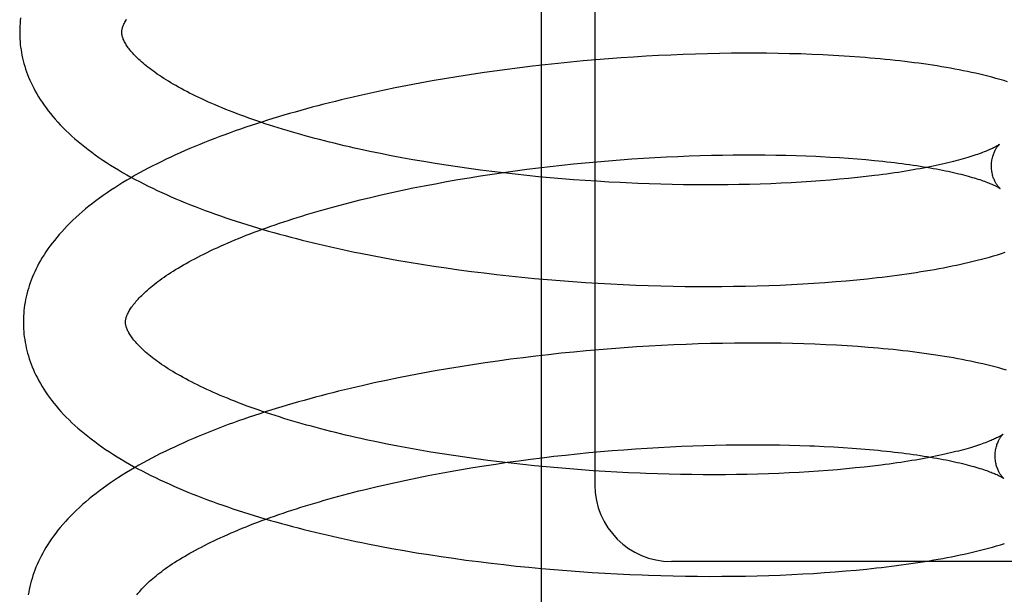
# Model space of a CAD drawing. Header units: inches. Extents: x 0 to 243, y 0 to 157.
# Tile 73 of 115: x 142.174 to 142.367, y 58.091 to 58.204. Entities that reach past the tile are written whole.
import ezdxf

# ---------------------------------------------------------------- set-up
doc = ezdxf.new("R2010")
doc.units = ezdxf.units.IN
doc.header["$LTSCALE"] = 13.357143
doc.header["$MEASUREMENT"] = 0
doc.linetypes.add('HIDDEN', pattern=[0.2, 0.1, -0.1])
doc.layers.add('DEFAULT_2', color=8, linetype='HIDDEN')

msp = doc.modelspace()

# ---------------------------------------------------------------- linework, layer by layer
at = {"layer": 'DEFAULT_2', "color": 8, "linetype": 'HIDDEN'}
for p, q in [((142.27603, 57.78485), (142.27603, 58.34735)), ((142.28649, 58.33235), (142.28649, 58.11235)), ((142.31557, 58.19694), (142.31325, 58.19692)), ((142.31787, 58.19694), (142.31557, 58.19694)), ((142.32014, 58.19692), (142.31787, 58.19694)), ((142.28175, 58.19519), (142.27926, 58.19494)), ((142.28422, 58.19543), (142.28175, 58.19519)), ((142.2867, 58.19564), (142.28422, 58.19543)), ((142.28917, 58.19584), (142.2867, 58.19564)), ((142.29163, 58.19603), (142.28917, 58.19584)), ((142.29408, 58.19619), (142.29163, 58.19603)), ((142.29653, 58.19634), (142.29408, 58.19619)), ((142.29896, 58.19647), (142.29653, 58.19634)), ((142.30138, 58.19659), (142.29896, 58.19647)), ((142.30379, 58.19669), (142.30138, 58.19659)), ((142.30618, 58.19677), (142.30379, 58.19669)), ((142.30855, 58.19684), (142.30618, 58.19677)), ((142.31091, 58.19689), (142.30855, 58.19684)), ((142.31325, 58.19692), (142.31091, 58.19689)), ((142.32239, 58.19689), (142.32014, 58.19692)), ((142.32462, 58.19685), (142.32239, 58.19689)), ((142.32682, 58.19679), (142.32462, 58.19685)), ((142.32899, 58.19671), (142.32682, 58.19679)), ((142.3343, 58.19645), (142.3322, 58.19656)), ((142.33638, 58.19631), (142.3343, 58.19645)), ((142.26439, 58.19308), (142.26193, 58.19271)), ((142.26686, 58.19343), (142.26439, 58.19308)), ((142.26934, 58.19377), (142.26686, 58.19343)), ((142.27182, 58.19409), (142.26934, 58.19377)), ((142.2743, 58.19439), (142.27182, 58.19409)), ((142.27678, 58.19468), (142.2743, 58.19439)), ((142.27926, 58.19494), (142.27678, 58.19468)), ((142.2546, 58.1915), (142.25218, 58.19106)), ((142.25703, 58.19192), (142.2546, 58.1915)), ((142.25948, 58.19232), (142.25703, 58.19192)), ((142.26193, 58.19271), (142.25948, 58.19232)), ((142.24499, 58.18964), (142.24263, 58.18914)), ((142.24737, 58.19013), (142.24499, 58.18964)), ((142.24977, 58.1906), (142.24737, 58.19013)), ((142.25218, 58.19106), (142.24977, 58.1906)), ((142.24263, 58.18914), (142.24029, 58.18861)), ((142.2445, 58.17727), (142.24244, 58.1777)), ((142.24659, 58.17686), (142.2445, 58.17727)), ((142.2487, 58.17646), (142.24659, 58.17686)), ((142.25084, 58.17607), (142.2487, 58.17646)), ((142.253, 58.1757), (142.25084, 58.17607)), ((142.2869, 58.17568), (142.28918, 58.17587)), ((142.28918, 58.17587), (142.29146, 58.17605)), ((142.29146, 58.17605), (142.29374, 58.17622)), ((142.29374, 58.17622), (142.296, 58.17637)), ((142.296, 58.17637), (142.29826, 58.1765)), ((142.29826, 58.1765), (142.3005, 58.17662)), ((142.3005, 58.17662), (142.30273, 58.17672)), ((142.30273, 58.17672), (142.30494, 58.17681)), ((142.30494, 58.17681), (142.30714, 58.17688)), ((142.30714, 58.17688), (142.30932, 58.17694)), ((142.30932, 58.17694), (142.31148, 58.17699)), ((142.31148, 58.17699), (142.31361, 58.17701)), ((142.31361, 58.17701), (142.31573, 58.17703)), ((142.31573, 58.17703), (142.31782, 58.17703)), ((142.31782, 58.17703), (142.31988, 58.17702)), ((142.31988, 58.17702), (142.32192, 58.17699)), ((142.32192, 58.17699), (142.32393, 58.17695)), ((142.32393, 58.17695), (142.32591, 58.17689)), ((142.32591, 58.17689), (142.32785, 58.17683)), ((142.3307, 58.1767), (142.33256, 58.1766)), ((142.33256, 58.1766), (142.33438, 58.17649)), ((142.33438, 58.17649), (142.33616, 58.17637)), ((142.33616, 58.17637), (142.33791, 58.17624)), ((142.33791, 58.17624), (142.3396, 58.17609)), ((142.25518, 58.17534), (142.253, 58.1757)), ((142.25738, 58.17499), (142.25518, 58.17534)), ((142.25959, 58.17466), (142.25738, 58.17499)), ((142.26182, 58.17434), (142.25959, 58.17466)), ((142.26407, 58.17404), (142.26182, 58.17434)), ((142.26632, 58.17375), (142.26407, 58.17404)), ((142.26862, 58.17357), (142.27089, 58.17389)), ((142.27089, 58.17389), (142.27316, 58.17419)), ((142.27316, 58.17419), (142.27545, 58.17448)), ((142.27545, 58.17448), (142.27774, 58.17475)), ((142.27774, 58.17475), (142.28003, 58.175)), ((142.28003, 58.175), (142.28232, 58.17524)), ((142.28232, 58.17524), (142.28461, 58.17547)), ((142.28461, 58.17547), (142.2869, 58.17568)), ((142.25744, 58.17178), (142.25965, 58.17217)), ((142.25965, 58.17217), (142.26187, 58.17254)), ((142.26187, 58.17254), (142.26411, 58.1729)), ((142.26411, 58.1729), (142.26636, 58.17324)), ((142.26859, 58.17348), (142.26632, 58.17375)), ((142.26636, 58.17324), (142.26862, 58.17357)), ((142.27087, 58.17322), (142.26859, 58.17348)), ((142.27315, 58.17298), (142.27087, 58.17322)), ((142.27544, 58.17275), (142.27315, 58.17298)), ((142.27773, 58.17254), (142.27544, 58.17275)), ((142.28003, 58.17234), (142.27773, 58.17254)), ((142.28232, 58.17216), (142.28003, 58.17234)), ((142.28462, 58.17199), (142.28232, 58.17216)), ((142.28691, 58.17184), (142.28462, 58.17199)), ((142.33072, 58.17192), (142.32883, 58.17179)), ((142.33258, 58.17207), (142.33072, 58.17192)), ((142.3344, 58.17223), (142.33258, 58.17207)), ((142.33617, 58.17239), (142.3344, 58.17223)), ((142.33791, 58.17257), (142.33617, 58.17239)), ((142.33961, 58.17276), (142.33791, 58.17257)), ((142.34126, 58.17296), (142.33961, 58.17276)), ((142.2467, 58.16964), (142.24881, 58.1701)), ((142.24881, 58.1701), (142.25093, 58.17054)), ((142.25093, 58.17054), (142.25308, 58.17096)), ((142.25308, 58.17096), (142.25525, 58.17138)), ((142.25525, 58.17138), (142.25744, 58.17178)), ((142.2892, 58.1717), (142.28691, 58.17184)), ((142.29148, 58.17158), (142.2892, 58.1717)), ((142.29716, 58.17134), (142.29489, 58.17143)), ((142.29941, 58.17127), (142.29716, 58.17134)), ((142.30164, 58.17122), (142.29941, 58.17127)), ((142.30387, 58.17118), (142.30164, 58.17122)), ((142.30607, 58.17116), (142.30387, 58.17118)), ((142.30826, 58.17114), (142.30607, 58.17116)), ((142.31043, 58.17115), (142.30826, 58.17114)), ((142.31258, 58.17117), (142.31043, 58.17115)), ((142.31471, 58.1712), (142.31258, 58.17117)), ((142.31681, 58.17124), (142.31471, 58.1712)), ((142.31889, 58.1713), (142.31681, 58.17124)), ((142.32094, 58.17137), (142.31889, 58.1713)), ((142.32296, 58.17146), (142.32094, 58.17137)), ((142.32495, 58.17156), (142.32296, 58.17146)), ((142.32691, 58.17167), (142.32495, 58.17156)), ((142.32883, 58.17179), (142.32691, 58.17167)), ((142.24055, 58.16821), (142.24257, 58.1687)), ((142.24257, 58.1687), (142.24463, 58.16918)), ((142.24463, 58.16918), (142.2467, 58.16964)), ((142.24295, 58.15728), (142.24532, 58.15683)), ((142.24532, 58.15683), (142.2477, 58.1564)), ((142.2477, 58.1564), (142.25011, 58.15599)), ((142.25011, 58.15599), (142.25252, 58.1556)), ((142.25252, 58.1556), (142.25495, 58.15522)), ((142.25495, 58.15522), (142.25739, 58.15486)), ((142.25739, 58.15486), (142.25985, 58.15452)), ((142.25985, 58.15452), (142.26231, 58.15419)), ((142.26231, 58.15419), (142.26478, 58.15388)), ((142.26478, 58.15388), (142.26725, 58.15359)), ((142.26725, 58.15359), (142.26973, 58.15332)), ((142.26973, 58.15332), (142.27222, 58.15306)), ((142.27222, 58.15306), (142.2747, 58.15282)), ((142.2747, 58.15282), (142.27719, 58.1526)), ((142.27719, 58.1526), (142.27967, 58.1524)), ((142.3378, 58.15255), (142.33982, 58.15275)), ((142.27967, 58.1524), (142.28216, 58.15221)), ((142.28216, 58.15221), (142.28464, 58.15204)), ((142.28464, 58.15204), (142.28712, 58.15188)), ((142.28712, 58.15188), (142.28959, 58.15174)), ((142.28959, 58.15174), (142.29205, 58.15162)), ((142.29205, 58.15162), (142.29451, 58.15152)), ((142.29451, 58.15152), (142.29695, 58.15143)), ((142.29695, 58.15143), (142.29939, 58.15136)), ((142.29939, 58.15136), (142.30181, 58.1513)), ((142.30181, 58.1513), (142.30421, 58.15126)), ((142.30421, 58.15126), (142.30661, 58.15124)), ((142.30661, 58.15124), (142.30898, 58.15123)), ((142.30898, 58.15123), (142.31134, 58.15124)), ((142.31134, 58.15124), (142.31368, 58.15127)), ((142.31368, 58.15127), (142.31599, 58.15131)), ((142.31599, 58.15131), (142.31829, 58.15137)), ((142.31829, 58.15137), (142.32056, 58.15144)), ((142.32056, 58.15144), (142.32281, 58.15152)), ((142.32281, 58.15152), (142.32504, 58.15163)), ((142.32504, 58.15163), (142.32724, 58.15174)), ((142.32724, 58.15174), (142.32941, 58.15187)), ((142.32941, 58.15187), (142.33155, 58.15202)), ((142.33155, 58.15202), (142.33367, 58.15218)), ((142.33367, 58.15218), (142.33575, 58.15236)), ((142.33575, 58.15236), (142.3378, 58.15255)), ((142.29222, 58.13923), (142.28976, 58.13904)), ((142.29467, 58.13939), (142.29222, 58.13923)), ((142.29712, 58.13954), (142.29467, 58.13939)), ((142.29955, 58.13968), (142.29712, 58.13954)), ((142.30197, 58.13979), (142.29955, 58.13968)), ((142.30437, 58.13989), (142.30197, 58.13979)), ((142.30676, 58.13998), (142.30437, 58.13989)), ((142.30914, 58.14004), (142.30676, 58.13998)), ((142.3115, 58.14009), (142.30914, 58.14004)), ((142.31383, 58.14013), (142.3115, 58.14009)), ((142.31615, 58.14015), (142.31383, 58.14013)), ((142.31845, 58.14015), (142.31615, 58.14015)), ((142.32072, 58.14013), (142.31845, 58.14015)), ((142.32298, 58.1401), (142.32072, 58.14013)), ((142.3252, 58.14006), (142.32298, 58.1401)), ((142.3274, 58.14), (142.3252, 58.14006)), ((142.32958, 58.13992), (142.3274, 58.14)), ((142.33172, 58.13983), (142.32958, 58.13992)), ((142.33384, 58.13972), (142.33172, 58.13983)), ((142.33593, 58.1396), (142.33384, 58.13972)), ((142.33799, 58.13946), (142.33593, 58.1396)), ((142.27243, 58.13728), (142.26995, 58.13697)), ((142.2749, 58.13759), (142.27243, 58.13728)), ((142.27739, 58.13787), (142.2749, 58.13759)), ((142.27987, 58.13814), (142.27739, 58.13787)), ((142.28235, 58.13839), (142.27987, 58.13814)), ((142.28482, 58.13863), (142.28235, 58.13839)), ((142.2873, 58.13884), (142.28482, 58.13863)), ((142.28976, 58.13904), (142.2873, 58.13884)), ((142.2601, 58.13552), (142.25765, 58.13511)), ((142.26255, 58.1359), (142.2601, 58.13552)), ((142.26501, 58.13628), (142.26255, 58.1359)), ((142.26748, 58.13663), (142.26501, 58.13628)), ((142.26995, 58.13697), (142.26748, 58.13663)), ((142.248, 58.13332), (142.24563, 58.13283)), ((142.25039, 58.1338), (142.248, 58.13332)), ((142.2528, 58.13425), (142.25039, 58.1338)), ((142.25522, 58.13469), (142.2528, 58.13425)), ((142.25765, 58.13511), (142.25522, 58.13469)), ((142.24327, 58.13233), (142.24093, 58.1318)), ((142.24563, 58.13283), (142.24327, 58.13233)), ((142.24582, 58.12036), (142.24374, 58.12079)), ((142.24792, 58.11995), (142.24582, 58.12036)), ((142.25005, 58.11955), (142.24792, 58.11995)), ((142.29898, 58.11971), (142.30122, 58.11983)), ((142.30122, 58.11983), (142.30345, 58.11993)), ((142.30345, 58.11993), (142.30566, 58.12002)), ((142.30566, 58.12002), (142.30786, 58.12009)), ((142.30786, 58.12009), (142.31004, 58.12015)), ((142.31004, 58.12015), (142.3122, 58.12019)), ((142.3122, 58.12019), (142.31433, 58.12022)), ((142.31433, 58.12022), (142.31645, 58.12024)), ((142.31645, 58.12024), (142.31854, 58.12024)), ((142.31854, 58.12024), (142.3206, 58.12023)), ((142.3206, 58.12023), (142.32264, 58.1202)), ((142.32264, 58.1202), (142.32465, 58.12016)), ((142.32465, 58.12016), (142.32663, 58.1201)), ((142.32953, 58.12), (142.33142, 58.11991)), ((142.33142, 58.11991), (142.33328, 58.11981)), ((142.33328, 58.11981), (142.3351, 58.1197)), ((142.2522, 58.11917), (142.25005, 58.11955)), ((142.25438, 58.1188), (142.2522, 58.11917)), ((142.25657, 58.11844), (142.25438, 58.1188)), ((142.25879, 58.1181), (142.25657, 58.11844)), ((142.26102, 58.11777), (142.25879, 58.1181)), ((142.27617, 58.11769), (142.27846, 58.11796)), ((142.27846, 58.11796), (142.28075, 58.11821)), ((142.28075, 58.11821), (142.28304, 58.11845)), ((142.28304, 58.11845), (142.28533, 58.11868)), ((142.28533, 58.11868), (142.28762, 58.11889)), ((142.28762, 58.11889), (142.2899, 58.11908)), ((142.2899, 58.11908), (142.29218, 58.11926)), ((142.29218, 58.11926), (142.29446, 58.11943)), ((142.29446, 58.11943), (142.29672, 58.11957)), ((142.29672, 58.11957), (142.29898, 58.11971)), ((142.3351, 58.1197), (142.33688, 58.11958)), ((142.33688, 58.11958), (142.33862, 58.11944)), ((142.33862, 58.11944), (142.34032, 58.1193)), ((142.26326, 58.11745), (142.26102, 58.11777)), ((142.2626, 58.11575), (142.26483, 58.11611)), ((142.26552, 58.11715), (142.26326, 58.11745)), ((142.26483, 58.11611), (142.26708, 58.11645)), ((142.26779, 58.11687), (142.26552, 58.11715)), ((142.26708, 58.11645), (142.26934, 58.11678)), ((142.27007, 58.1166), (142.26779, 58.11687)), ((142.26934, 58.11678), (142.27161, 58.1171)), ((142.27236, 58.11635), (142.27007, 58.1166)), ((142.27161, 58.1171), (142.27389, 58.1174)), ((142.27466, 58.11611), (142.27236, 58.11635)), ((142.27389, 58.1174), (142.27617, 58.11769)), ((142.27696, 58.11589), (142.27466, 58.11611)), ((142.34093, 58.11604), (142.33926, 58.11585)), ((142.34255, 58.11624), (142.34093, 58.11604)), ((142.25166, 58.11375), (142.25381, 58.11417)), ((142.25381, 58.11417), (142.25598, 58.11459)), ((142.25598, 58.11459), (142.25817, 58.11499)), ((142.25817, 58.11499), (142.26037, 58.11538)), ((142.26037, 58.11538), (142.2626, 58.11575)), ((142.27926, 58.11568), (142.27696, 58.11589)), ((142.28157, 58.11548), (142.27926, 58.11568)), ((142.28387, 58.11531), (142.28157, 58.11548)), ((142.28618, 58.11514), (142.28387, 58.11531)), ((142.28848, 58.115), (142.28618, 58.11514)), ((142.29078, 58.11487), (142.28848, 58.115)), ((142.29307, 58.11475), (142.29078, 58.11487)), ((142.29535, 58.11465), (142.29307, 58.11475)), ((142.30102, 58.11446), (142.29876, 58.11452)), ((142.30326, 58.11441), (142.30102, 58.11446)), ((142.30548, 58.11438), (142.30326, 58.11441)), ((142.30769, 58.11436), (142.30548, 58.11438)), ((142.30988, 58.11435), (142.30769, 58.11436)), ((142.31206, 58.11436), (142.30988, 58.11435)), ((142.31421, 58.11439), (142.31206, 58.11436)), ((142.31633, 58.11442), (142.31421, 58.11439)), ((142.31843, 58.11448), (142.31633, 58.11442)), ((142.32051, 58.11454), (142.31843, 58.11448)), ((142.32255, 58.11462), (142.32051, 58.11454)), ((142.32457, 58.11471), (142.32255, 58.11462)), ((142.32648, 58.11481), (142.32457, 58.11471)), ((142.32841, 58.11492), (142.32648, 58.11481)), ((142.33031, 58.11505), (142.32841, 58.11492)), ((142.33218, 58.11519), (142.33031, 58.11505)), ((142.33401, 58.11534), (142.33218, 58.11519)), ((142.3358, 58.1155), (142.33401, 58.11534)), ((142.33755, 58.11567), (142.3358, 58.1155)), ((142.33926, 58.11585), (142.33755, 58.11567)), ((142.2433, 58.11191), (142.24535, 58.11239)), ((142.24535, 58.11239), (142.24743, 58.11285)), ((142.24743, 58.11285), (142.24953, 58.11331)), ((142.24953, 58.11331), (142.25166, 58.11375)), ((142.24127, 58.11142), (142.2433, 58.11191)), ((142.24438, 58.10035), (142.24675, 58.09991)), ((142.24675, 58.09991), (142.24913, 58.09949)), ((142.24913, 58.09949), (142.25153, 58.09908)), ((142.25153, 58.09908), (142.25394, 58.0987)), ((142.25394, 58.0987), (142.25636, 58.09833)), ((142.25636, 58.09833), (142.2588, 58.09797)), ((142.2588, 58.09797), (142.26124, 58.09763)), ((142.26124, 58.09763), (142.2637, 58.09732)), ((142.2637, 58.09732), (142.26616, 58.09701)), ((142.26616, 58.09701), (142.26863, 58.09673)), ((142.26863, 58.09673), (142.2711, 58.09646)), ((142.44649, 58.09735), (142.30149, 58.09735)), ((142.2711, 58.09646), (142.27357, 58.09621)), ((142.27357, 58.09621), (142.27605, 58.09597)), ((142.27605, 58.09597), (142.27853, 58.09576)), ((142.27853, 58.09576), (142.28101, 58.09556)), ((142.28101, 58.09556), (142.28348, 58.09537)), ((142.28348, 58.09537), (142.28595, 58.09521)), ((142.28595, 58.09521), (142.28842, 58.09506)), ((142.28842, 58.09506), (142.29088, 58.09492)), ((142.29088, 58.09492), (142.29333, 58.09481)), ((142.29333, 58.09481), (142.29578, 58.09471)), ((142.32282, 58.0947), (142.32505, 58.0948)), ((142.32505, 58.0948), (142.32724, 58.09491)), ((142.32724, 58.09491), (142.32934, 58.09503)), ((142.32934, 58.09503), (142.33147, 58.09517)), ((142.33147, 58.09517), (142.33358, 58.09533)), ((142.33358, 58.09533), (142.33565, 58.0955)), ((142.33565, 58.0955), (142.3377, 58.09568)), ((142.3377, 58.09568), (142.33971, 58.09587)), ((142.33971, 58.09587), (142.34169, 58.09609)), ((142.29942, 58.09459), (142.30184, 58.09453)), ((142.30184, 58.09453), (142.30424, 58.09448)), ((142.30424, 58.09448), (142.30663, 58.09446)), ((142.30663, 58.09446), (142.309, 58.09444)), ((142.309, 58.09444), (142.31135, 58.09445)), ((142.31135, 58.09445), (142.31369, 58.09447)), ((142.31369, 58.09447), (142.316, 58.0945)), ((142.316, 58.0945), (142.3183, 58.09456)), ((142.3183, 58.09456), (142.32057, 58.09462)), ((142.32057, 58.09462), (142.32282, 58.0947))]:
    msp.add_line(p, q, dxfattribs=at)
for points in [[(142.17401, 58.20385), (142.17395, 58.20331), (142.1739, 58.20278), (142.17386, 58.20224), (142.17384, 58.20171), (142.17383, 58.20117), (142.17383, 58.20072)], [(142.19383, 58.20098), (142.19383, 58.20108), (142.19384, 58.2012), (142.19385, 58.20132), (142.19386, 58.20144), (142.19389, 58.20157), (142.19392, 58.20171), (142.19395, 58.20185), (142.194, 58.202), (142.19405, 58.20215), (142.19411, 58.20232), (142.19418, 58.20248), (142.19426, 58.20266), (142.19435, 58.20284), (142.19444, 58.20303), (142.19455, 58.20322), (142.19466, 58.20341), (142.19478, 58.20361)], [(142.24244, 58.1777), (142.24041, 58.17814), (142.2394, 58.17836), (142.2384, 58.17859), (142.23741, 58.17882), (142.23643, 58.17905), (142.23545, 58.17929), (142.23449, 58.17952), (142.23353, 58.17977), (142.23258, 58.18001), (142.23164, 58.18026), (142.23071, 58.18051), (142.22978, 58.18076), (142.22887, 58.18101), (142.22797, 58.18127), (142.22707, 58.18153), (142.22619, 58.18179), (142.22531, 58.18205), (142.22445, 58.18232), (142.22359, 58.18259), (142.22275, 58.18286), (142.22192, 58.18313), (142.22109, 58.1834), (142.22028, 58.18368), (142.21948, 58.18396), (142.21869, 58.18424), (142.21792, 58.18452), (142.21715, 58.1848), (142.2164, 58.18508), (142.21565, 58.18537), (142.21492, 58.18565), (142.21421, 58.18594), (142.2135, 58.18623), (142.21281, 58.18651), (142.21212, 58.1868), (142.21146, 58.18709), (142.2108, 58.18738), (142.21015, 58.18768), (142.20952, 58.18797), (142.2089, 58.18826), (142.2083, 58.18855), (142.2077, 58.18884), (142.20712, 58.18913), (142.20656, 58.18943), (142.206, 58.18972), (142.20546, 58.19001), (142.20493, 58.1903), (142.20442, 58.19059), (142.20392, 58.19087), (142.20344, 58.19116), (142.20296, 58.19145), (142.2025, 58.19173), (142.20205, 58.19201), (142.20162, 58.19229), (142.2012, 58.19257), (142.20079, 58.19285), (142.20039, 58.19313), (142.20001, 58.1934), (142.19964, 58.19367), (142.19929, 58.19394), (142.19895, 58.19421), (142.19862, 58.19447), (142.1983, 58.19473), (142.19799, 58.19499), (142.1977, 58.19524), (142.19742, 58.19549), (142.19716, 58.19574), (142.1969, 58.19599), (142.19666, 58.19623), (142.19642, 58.19646), (142.1962, 58.1967), (142.19599, 58.19693), (142.1958, 58.19715), (142.19561, 58.19737), (142.19543, 58.19758), (142.19527, 58.1978), (142.19511, 58.198), (142.19497, 58.1982), (142.19483, 58.1984), (142.19471, 58.1986), (142.19459, 58.19879), (142.19448, 58.19898), (142.19438, 58.19916), (142.19429, 58.19934), (142.19421, 58.19951), (142.19413, 58.19967), (142.19407, 58.19983), (142.19402, 58.19998), (142.19397, 58.20013), (142.19393, 58.20026), (142.1939, 58.20039), (142.19387, 58.20052), (142.19385, 58.20064), (142.19384, 58.20076), (142.19383, 58.20087), (142.19383, 58.20098)], [(142.17383, 58.20072), (142.17384, 58.20027), (142.17387, 58.19974), (142.1739, 58.1992), (142.17395, 58.19867), (142.17401, 58.19813), (142.17409, 58.1976), (142.17418, 58.19706), (142.17428, 58.19653), (142.17439, 58.19599), (142.17452, 58.19546), (142.17466, 58.19492), (142.17482, 58.19438), (142.17499, 58.19384), (142.17517, 58.19331), (142.17537, 58.19277), (142.17558, 58.19223), (142.17581, 58.19169), (142.17606, 58.19114), (142.17631, 58.1906), (142.17659, 58.19006), (142.17688, 58.18951), (142.17719, 58.18896), (142.17751, 58.18842), (142.17786, 58.18787), (142.17822, 58.18732), (142.1786, 58.18677), (142.179, 58.18621), (142.17941, 58.18566), (142.17985, 58.18511), (142.1803, 58.18455), (142.18078, 58.184), (142.18127, 58.18345), (142.18178, 58.1829), (142.18232, 58.18234), (142.18287, 58.1818), (142.18344, 58.18125), (142.18403, 58.18071), (142.18464, 58.18017), (142.18527, 58.17963), (142.18591, 58.1791), (142.18657, 58.17857), (142.18724, 58.17805), (142.18793, 58.17753), (142.18864, 58.17702), (142.18936, 58.17651), (142.1901, 58.17601), (142.19085, 58.17552), (142.19161, 58.17503), (142.19239, 58.17454), (142.19318, 58.17407), (142.19398, 58.1736), (142.19479, 58.17313), (142.19562, 58.17267), (142.19645, 58.17222), (142.1973, 58.17178), (142.19815, 58.17134), (142.19902, 58.1709), (142.1999, 58.17048), (142.20079, 58.17005), (142.20168, 58.16964), (142.20259, 58.16923), (142.20351, 58.16882), (142.20443, 58.16842), (142.20537, 58.16803), (142.20631, 58.16764), (142.20727, 58.16726), (142.20823, 58.16688), (142.2092, 58.1665), (142.21018, 58.16614), (142.21117, 58.16577), (142.21216, 58.16542), (142.21317, 58.16506), (142.21418, 58.16471), (142.2152, 58.16437), (142.21623, 58.16403), (142.21726, 58.1637), (142.21831, 58.16337), (142.21936, 58.16305), (142.22042, 58.16273), (142.22148, 58.16241), (142.22256, 58.1621), (142.22364, 58.16179), (142.22472, 58.16149), (142.22582, 58.1612), (142.22692, 58.1609), (142.22802, 58.16062), (142.22914, 58.16033), (142.23026, 58.16005), (142.23138, 58.15978), (142.23252, 58.15951), (142.23365, 58.15925), (142.2348, 58.15898), (142.23594, 58.15873), (142.2371, 58.15848), (142.23826, 58.15823), (142.23942, 58.15798), (142.24059, 58.15775), (142.24295, 58.15728)], [(142.3322, 58.19656), (142.33114, 58.19661), (142.32899, 58.19671)], [(142.36733, 58.19134), (142.36658, 58.19157), (142.36582, 58.19179), (142.36505, 58.19201), (142.36426, 58.19222), (142.36347, 58.19243), (142.36268, 58.19263), (142.36188, 58.19282), (142.36108, 58.193), (142.36028, 58.19318), (142.35947, 58.19335), (142.35865, 58.19352), (142.35782, 58.19369), (142.35699, 58.19384), (142.35614, 58.194), (142.35528, 58.19415), (142.35442, 58.1943), (142.35355, 58.19444), (142.35266, 58.19458), (142.35177, 58.19471), (142.35088, 58.19484), (142.34997, 58.19496), (142.34905, 58.19508), (142.34813, 58.1952), (142.3472, 58.19532), (142.34626, 58.19543), (142.3453, 58.19553), (142.34435, 58.19563), (142.34338, 58.19573), (142.3424, 58.19583), (142.34142, 58.19592), (142.34043, 58.196), (142.33943, 58.19609), (142.33842, 58.19617), (142.33638, 58.19631)], [(142.24029, 58.18861), (142.23912, 58.18834), (142.23796, 58.18807), (142.23681, 58.18779), (142.23566, 58.18751), (142.23452, 58.18723), (142.23338, 58.18694), (142.23225, 58.18664), (142.23112, 58.18634), (142.23, 58.18604), (142.22889, 58.18573), (142.22778, 58.18542), (142.22668, 58.18511), (142.22559, 58.18479), (142.2245, 58.18446), (142.22342, 58.18413), (142.22235, 58.1838), (142.22128, 58.18346), (142.22022, 58.18312), (142.21917, 58.18277), (142.21813, 58.18242), (142.21709, 58.18207), (142.21606, 58.18171), (142.21504, 58.18134), (142.21403, 58.18097), (142.21302, 58.1806), (142.21203, 58.18022), (142.21104, 58.17984), (142.21006, 58.17945), (142.20909, 58.17906), (142.20813, 58.17866), (142.20717, 58.17826), (142.20623, 58.17785), (142.20529, 58.17744), (142.20437, 58.17702), (142.20345, 58.1766), (142.20254, 58.17617), (142.20164, 58.17573), (142.20076, 58.17529), (142.19988, 58.17485), (142.19901, 58.1744), (142.19815, 58.17394), (142.19731, 58.17348), (142.19647, 58.17302), (142.19565, 58.17254), (142.19483, 58.17206), (142.19403, 58.17158), (142.19324, 58.17109), (142.19246, 58.17059), (142.1917, 58.17009), (142.19095, 58.16958), (142.19021, 58.16907), (142.18948, 58.16855), (142.18877, 58.16802), (142.18808, 58.16749), (142.1874, 58.16696), (142.18674, 58.16642), (142.18609, 58.16587), (142.18546, 58.16532), (142.18485, 58.16477), (142.18425, 58.16422), (142.18368, 58.16366), (142.18312, 58.1631), (142.18258, 58.16253), (142.18206, 58.16197), (142.18156, 58.1614), (142.18108, 58.16084), (142.18062, 58.16027), (142.18018, 58.15971), (142.17975, 58.15914), (142.17935, 58.15858), (142.17897, 58.15801), (142.1786, 58.15745), (142.17825, 58.15689), (142.17792, 58.15633), (142.17761, 58.15578), (142.17732, 58.15522), (142.17704, 58.15467), (142.17678, 58.15412), (142.17653, 58.15357), (142.1763, 58.15302), (142.17609, 58.15247), (142.17589, 58.15193), (142.1757, 58.15138), (142.17553, 58.15084), (142.17538, 58.1503), (142.17524, 58.14976), (142.17511, 58.14922), (142.17499, 58.14868), (142.17489, 58.14814), (142.1748, 58.1476), (142.17473, 58.14706), (142.17467, 58.14652), (142.17462, 58.14599), (142.17458, 58.14545), (142.17456, 58.14491), (142.17455, 58.14438), (142.17455, 58.14393)], [(142.36577, 58.17911), (142.36576, 58.1791), (142.36574, 58.17909), (142.36571, 58.17907), (142.36568, 58.17904), (142.36563, 58.17901), (142.36557, 58.17897), (142.36551, 58.17893), (142.36543, 58.17888), (142.36534, 58.17882), (142.36524, 58.17876), (142.36513, 58.1787), (142.365, 58.17863), (142.36487, 58.17855), (142.36472, 58.17848), (142.36455, 58.17839), (142.36437, 58.1783), (142.36418, 58.17821), (142.36398, 58.17812), (142.36376, 58.17802), (142.36352, 58.17792), (142.36327, 58.17781), (142.36301, 58.1777), (142.36273, 58.17759), (142.36244, 58.17748), (142.36213, 58.17736), (142.3618, 58.17724), (142.36146, 58.17712), (142.3611, 58.177), (142.36073, 58.17688), (142.36035, 58.17675), (142.35994, 58.17662), (142.35953, 58.1765), (142.3591, 58.17637), (142.35865, 58.17624), (142.35819, 58.17611), (142.35771, 58.17598), (142.35722, 58.17585), (142.35671, 58.17572), (142.35619, 58.17559), (142.35565, 58.17546), (142.3551, 58.17533), (142.35454, 58.1752), (142.35396, 58.17507), (142.35336, 58.17494), (142.35276, 58.17481), (142.35213, 58.17468), (142.3515, 58.17456), (142.35085, 58.17443), (142.35019, 58.17431), (142.34951, 58.17419), (142.34882, 58.17407), (142.34812, 58.17395), (142.34741, 58.17383), (142.34668, 58.17372), (142.34594, 58.1736), (142.34519, 58.17349), (142.34443, 58.17338), (142.34365, 58.17327), (142.34287, 58.17316), (142.34207, 58.17306), (142.34126, 58.17296)], [(142.36418, 58.17474), (142.36418, 58.17498), (142.36419, 58.17525), (142.36421, 58.17551), (142.36424, 58.17576), (142.36427, 58.176), (142.36432, 58.17624), (142.36437, 58.17647), (142.36443, 58.17668), (142.36449, 58.17689), (142.36455, 58.17709), (142.36462, 58.17727), (142.36469, 58.17745), (142.36476, 58.17762), (142.36483, 58.17777), (142.36491, 58.17792), (142.36498, 58.17805), (142.36505, 58.17818), (142.36512, 58.1783), (142.36519, 58.1784), (142.36526, 58.1785), (142.36532, 58.17859), (142.36538, 58.17868), (142.36544, 58.17875), (142.3655, 58.17882), (142.36555, 58.17888), (142.3656, 58.17893), (142.36564, 58.17898), (142.36567, 58.17902), (142.36571, 58.17905), (142.36573, 58.17907), (142.36575, 58.17909), (142.36576, 58.1791), (142.36577, 58.17911)], [(142.32785, 58.17683), (142.32976, 58.17675), (142.3307, 58.1767)], [(142.3396, 58.17609), (142.34126, 58.17593), (142.34207, 58.17585), (142.34287, 58.17577), (142.34366, 58.17568), (142.34444, 58.17559), (142.3452, 58.1755), (142.34596, 58.17541), (142.3467, 58.17531), (142.34743, 58.17521), (142.34814, 58.17512), (142.34885, 58.17501), (142.34954, 58.17491), (142.35022, 58.17481), (142.35088, 58.1747), (142.35153, 58.17459), (142.35217, 58.17448), (142.35279, 58.17437), (142.3534, 58.17426), (142.354, 58.17414), (142.35458, 58.17403), (142.35515, 58.17391), (142.3557, 58.1738), (142.35624, 58.17368), (142.35676, 58.17356), (142.35727, 58.17345), (142.35777, 58.17333), (142.35825, 58.17321), (142.35871, 58.17309), (142.35916, 58.17297), (142.3596, 58.17286), (142.36002, 58.17274), (142.36042, 58.17262), (142.36081, 58.17251), (142.36118, 58.17239), (142.36154, 58.17228), (142.36188, 58.17217), (142.36221, 58.17206), (142.36252, 58.17195), (142.36282, 58.17184), (142.3631, 58.17174), (142.36337, 58.17164), (142.36362, 58.17154), (142.36385, 58.17144), (142.36408, 58.17135), (142.36428, 58.17126), (142.36448, 58.17117), (142.36465, 58.17109), (142.36482, 58.17101), (142.36497, 58.17094), (142.36511, 58.17087), (142.36524, 58.1708), (142.36535, 58.17074), (142.36545, 58.17068), (142.36554, 58.17063), (142.36562, 58.17058), (142.36569, 58.17054), (142.36574, 58.17051), (142.36579, 58.17047), (142.36582, 58.17045), (142.36585, 58.17043), (142.36586, 58.17043)], [(142.36586, 58.17043), (142.36587, 58.17042), (142.36588, 58.17041), (142.36587, 58.17041), (142.36586, 58.17043), (142.36584, 58.17044), (142.36581, 58.17047), (142.36578, 58.1705), (142.36574, 58.17054), (142.3657, 58.17058), (142.36565, 58.17063), (142.3656, 58.17069), (142.36554, 58.17076), (142.36548, 58.17083), (142.36542, 58.17092), (142.36535, 58.17101), (142.36528, 58.17111), (142.36521, 58.17121), (142.36513, 58.17133), (142.36506, 58.17145), (142.36498, 58.17159), (142.36491, 58.17173), (142.36483, 58.17189), (142.36475, 58.17205), (142.36468, 58.17223), (142.36461, 58.17241), (142.36454, 58.17261), (142.36447, 58.17282), (142.36441, 58.17303), (142.36435, 58.17326), (142.3643, 58.17349), (142.36426, 58.17373), (142.36423, 58.17398), (142.3642, 58.17424), (142.36418, 58.1745), (142.36418, 58.17474)], [(142.29489, 58.17143), (142.29262, 58.17153), (142.29148, 58.17158)], [(142.19455, 58.14419), (142.19455, 58.14429), (142.19456, 58.14441), (142.19457, 58.14452), (142.19458, 58.14464), (142.1946, 58.14477), (142.19463, 58.1449), (142.19467, 58.14504), (142.19471, 58.14519), (142.19476, 58.14534), (142.19482, 58.1455), (142.19489, 58.14567), (142.19497, 58.14584), (142.19505, 58.14602), (142.19515, 58.1462), (142.19525, 58.14639), (142.19536, 58.14659), (142.19549, 58.14679), (142.19562, 58.14699), (142.19576, 58.14719), (142.19591, 58.1474), (142.19607, 58.14762), (142.19624, 58.14784), (142.19642, 58.14806), (142.19661, 58.14829), (142.19681, 58.14853), (142.19703, 58.14876), (142.19725, 58.14901), (142.19749, 58.14925), (142.19774, 58.1495), (142.198, 58.14976), (142.19828, 58.15002), (142.19856, 58.15028), (142.19886, 58.15054), (142.19917, 58.15081), (142.19949, 58.15108), (142.19983, 58.15136), (142.20018, 58.15164), (142.20054, 58.15192), (142.20091, 58.1522), (142.2013, 58.15249), (142.2017, 58.15278), (142.20212, 58.15307), (142.20255, 58.15336), (142.20299, 58.15365), (142.20344, 58.15395), (142.20391, 58.15425), (142.20438, 58.15455), (142.20488, 58.15485), (142.20538, 58.15515), (142.2059, 58.15545), (142.20644, 58.15575), (142.20698, 58.15606), (142.20754, 58.15637), (142.20812, 58.15667), (142.2087, 58.15698), (142.2093, 58.15729), (142.20991, 58.15759), (142.21054, 58.1579), (142.21117, 58.15821), (142.21182, 58.15852), (142.21249, 58.15882), (142.21316, 58.15913), (142.21385, 58.15944), (142.21455, 58.15974), (142.21526, 58.16005), (142.21598, 58.16035), (142.21671, 58.16065), (142.21746, 58.16096), (142.21822, 58.16126), (142.21899, 58.16156), (142.21977, 58.16186), (142.22057, 58.16215), (142.22137, 58.16245), (142.22219, 58.16275), (142.22301, 58.16304), (142.22385, 58.16333), (142.2247, 58.16362), (142.22555, 58.16391), (142.22642, 58.16419), (142.2273, 58.16448), (142.22819, 58.16476), (142.22909, 58.16504), (142.22999, 58.16532), (142.23091, 58.16559), (142.23183, 58.16587), (142.23277, 58.16614), (142.23371, 58.1664), (142.23467, 58.16667), (142.23563, 58.16693), (142.23659, 58.16719), (142.23757, 58.16745), (142.23856, 58.16771), (142.23955, 58.16796), (142.24055, 58.16821)], [(142.33982, 58.15275), (142.34082, 58.15286), (142.34181, 58.15297), (142.34279, 58.15309), (142.34377, 58.1532), (142.34473, 58.15333), (142.34569, 58.15345), (142.34664, 58.15358), (142.34757, 58.15371), (142.3485, 58.15385), (142.34943, 58.15399), (142.35034, 58.15414), (142.35124, 58.15428), (142.35214, 58.15443), (142.35303, 58.15459), (142.35391, 58.15475), (142.35478, 58.15491), (142.35564, 58.15508), (142.35649, 58.15525), (142.35733, 58.15542), (142.35816, 58.1556), (142.35898, 58.15579), (142.35979, 58.15597), (142.3606, 58.15617), (142.3614, 58.15636), (142.3622, 58.15657), (142.36299, 58.15678), (142.36378, 58.15699), (142.36457, 58.15722), (142.36535, 58.15745), (142.36612, 58.15769), (142.36688, 58.15793)], [(142.17455, 58.14393), (142.17456, 58.14348), (142.17459, 58.14295), (142.17462, 58.14242), (142.17467, 58.14189), (142.17473, 58.14135), (142.17481, 58.14082), (142.1749, 58.14029), (142.175, 58.13975), (142.17511, 58.13922), (142.17524, 58.13869), (142.17538, 58.13815), (142.17553, 58.13762), (142.1757, 58.13708), (142.17588, 58.13654), (142.17608, 58.13601), (142.17629, 58.13547), (142.17652, 58.13493), (142.17676, 58.13439), (142.17702, 58.13385), (142.17729, 58.13331), (142.17758, 58.13276), (142.17788, 58.13222), (142.17821, 58.13167), (142.17855, 58.13113), (142.1789, 58.13058), (142.17928, 58.13003), (142.17967, 58.12948), (142.18009, 58.12893), (142.18052, 58.12838), (142.18097, 58.12783), (142.18144, 58.12728), (142.18192, 58.12673), (142.18243, 58.12618), (142.18296, 58.12563), (142.1835, 58.12509), (142.18407, 58.12455), (142.18465, 58.12401), (142.18525, 58.12347), (142.18587, 58.12294), (142.18651, 58.12241), (142.18716, 58.12188), (142.18783, 58.12136), (142.18852, 58.12084), (142.18922, 58.12033), (142.18994, 58.11982), (142.19067, 58.11932), (142.19142, 58.11882), (142.19218, 58.11833), (142.19295, 58.11785), (142.19373, 58.11738), (142.19453, 58.11691), (142.19534, 58.11644), (142.19615, 58.11598), (142.19698, 58.11553), (142.19782, 58.11509), (142.19867, 58.11465), (142.19953, 58.11422), (142.20041, 58.11379), (142.20129, 58.11337), (142.20218, 58.11295), (142.20308, 58.11254), (142.20399, 58.11214), (142.20491, 58.11174), (142.20584, 58.11134), (142.20678, 58.11095), (142.20773, 58.11057), (142.20868, 58.11019), (142.20965, 58.10982), (142.21062, 58.10945), (142.2116, 58.10909), (142.21259, 58.10873), (142.21359, 58.10837), (142.2146, 58.10803), (142.21561, 58.10768), (142.21664, 58.10734), (142.21766, 58.10701), (142.2187, 58.10668), (142.21975, 58.10636), (142.2208, 58.10604), (142.22186, 58.10572), (142.22293, 58.10541), (142.224, 58.1051), (142.22508, 58.1048), (142.22617, 58.10451), (142.22726, 58.10421), (142.22836, 58.10392), (142.22947, 58.10364), (142.23058, 58.10336), (142.2317, 58.10309), (142.23283, 58.10282), (142.23396, 58.10255), (142.2351, 58.10229), (142.23624, 58.10203), (142.23739, 58.10178), (142.23854, 58.10153), (142.2397, 58.10129), (142.24086, 58.10105), (142.24203, 58.10081), (142.24438, 58.10035)], [(142.24374, 58.12079), (142.24169, 58.12122), (142.24067, 58.12145), (142.23966, 58.12167), (142.23866, 58.1219), (142.23767, 58.12213), (142.23669, 58.12237), (142.23571, 58.12261), (142.23475, 58.12285), (142.23379, 58.12309), (142.23284, 58.12334), (142.2319, 58.12359), (142.23097, 58.12384), (142.23004, 58.12409), (142.22913, 58.12435), (142.22823, 58.12461), (142.22734, 58.12487), (142.22645, 58.12513), (142.22558, 58.1254), (142.22472, 58.12567), (142.22386, 58.12594), (142.22302, 58.12621), (142.22219, 58.12649), (142.22137, 58.12676), (142.22056, 58.12704), (142.21976, 58.12732), (142.21898, 58.1276), (142.2182, 58.12788), (142.21744, 58.12817), (142.21669, 58.12845), (142.21595, 58.12874), (142.21522, 58.12903), (142.21451, 58.12932), (142.21381, 58.12961), (142.21312, 58.1299), (142.21244, 58.13019), (142.21178, 58.13048), (142.21112, 58.13077), (142.21048, 58.13106), (142.20986, 58.13136), (142.20924, 58.13165), (142.20864, 58.13194), (142.20806, 58.13224), (142.20748, 58.13253), (142.20692, 58.13282), (142.20637, 58.13311), (142.20584, 58.13341), (142.20532, 58.1337), (142.20481, 58.13399), (142.20431, 58.13427), (142.20383, 58.13456), (142.20337, 58.13485), (142.20291, 58.13513), (142.20247, 58.13542), (142.20204, 58.1357), (142.20163, 58.13598), (142.20123, 58.13626), (142.20084, 58.13653), (142.20047, 58.1368), (142.20011, 58.13707), (142.19976, 58.13734), (142.19943, 58.13761), (142.19911, 58.13787), (142.1988, 58.13813), (142.1985, 58.13839), (142.19821, 58.13864), (142.19794, 58.13889), (142.19768, 58.13914), (142.19743, 58.13938), (142.1972, 58.13962), (142.19697, 58.13985), (142.19676, 58.14008), (142.19656, 58.1403), (142.19637, 58.14053), (142.19619, 58.14074), (142.19602, 58.14096), (142.19587, 58.14117), (142.19572, 58.14137), (142.19558, 58.14157), (142.19545, 58.14176), (142.19533, 58.14196), (142.19522, 58.14214), (142.19512, 58.14233), (142.19503, 58.14251), (142.19494, 58.14268), (142.19487, 58.14285), (142.1948, 58.14301), (142.19474, 58.14317), (142.1947, 58.14332), (142.19466, 58.14346), (142.19462, 58.14359), (142.1946, 58.14372), (142.19458, 58.14384), (142.19456, 58.14396), (142.19455, 58.14408), (142.19455, 58.14419)], [(142.36715, 58.13482), (142.36638, 58.13505), (142.3656, 58.13527), (142.36482, 58.13548), (142.36404, 58.13568), (142.36326, 58.13587), (142.36247, 58.13606), (142.36168, 58.13624), (142.36088, 58.13642), (142.36007, 58.13659), (142.35925, 58.13675), (142.35842, 58.13692), (142.35758, 58.13708), (142.35674, 58.13723), (142.35588, 58.13738), (142.35501, 58.13753), (142.35414, 58.13767), (142.35326, 58.1378), (142.35236, 58.13794), (142.35147, 58.13807), (142.35056, 58.13819), (142.34964, 58.13831), (142.34872, 58.13843), (142.34778, 58.13854), (142.34684, 58.13865), (142.34589, 58.13875), (142.34493, 58.13886), (142.34397, 58.13895), (142.34299, 58.13905), (142.342, 58.13914), (142.34101, 58.13922), (142.34001, 58.13931), (142.33799, 58.13946)], [(142.24093, 58.1318), (142.23976, 58.13153), (142.2386, 58.13126), (142.23745, 58.13098), (142.2363, 58.1307), (142.23516, 58.13042), (142.23402, 58.13013), (142.23289, 58.12983), (142.23177, 58.12953), (142.23065, 58.12923), (142.22954, 58.12892), (142.22843, 58.12861), (142.22733, 58.1283), (142.22624, 58.12798), (142.22515, 58.12765), (142.22407, 58.12732), (142.223, 58.12699), (142.22194, 58.12665), (142.22088, 58.12631), (142.21983, 58.12596), (142.21879, 58.12561), (142.21775, 58.12526), (142.21672, 58.1249), (142.21571, 58.12453), (142.21469, 58.12416), (142.21369, 58.12379), (142.2127, 58.12341), (142.21171, 58.12303), (142.21073, 58.12264), (142.20976, 58.12225), (142.2088, 58.12185), (142.20785, 58.12145), (142.2069, 58.12104), (142.20597, 58.12063), (142.20504, 58.12021), (142.20413, 58.11978), (142.20322, 58.11936), (142.20232, 58.11892), (142.20144, 58.11848), (142.20056, 58.11804), (142.19969, 58.11759), (142.19884, 58.11713), (142.19799, 58.11667), (142.19716, 58.11621), (142.19634, 58.11573), (142.19552, 58.11525), (142.19472, 58.11477), (142.19393, 58.11428), (142.19316, 58.11378), (142.19239, 58.11328), (142.19164, 58.11277), (142.1909, 58.11226), (142.19018, 58.11174), (142.18947, 58.11121), (142.18878, 58.11068), (142.1881, 58.11015), (142.18744, 58.10961), (142.18679, 58.10906), (142.18616, 58.10852), (142.18555, 58.10796), (142.18496, 58.10741), (142.18438, 58.10685), (142.18382, 58.10629), (142.18328, 58.10573), (142.18277, 58.10516), (142.18227, 58.1046), (142.18179, 58.10403), (142.18133, 58.10347), (142.18089, 58.1029), (142.18046, 58.10234), (142.18006, 58.10177), (142.17968, 58.10121), (142.17931, 58.10065), (142.17897, 58.10009), (142.17864, 58.09953), (142.17833, 58.09898), (142.17803, 58.09842), (142.17776, 58.09787), (142.17749, 58.09732), (142.17725, 58.09677), (142.17702, 58.09622), (142.17681, 58.09567), (142.17661, 58.09513), (142.17642, 58.09459), (142.17625, 58.09404), (142.1761, 58.0935), (142.17596, 58.09296), (142.17583, 58.09242), (142.17571, 58.09188), (142.17561, 58.09134), (142.17552, 58.0908)], [(142.36649, 58.12232), (142.36648, 58.12231), (142.36647, 58.1223), (142.36644, 58.12228), (142.36641, 58.12226), (142.36637, 58.12223), (142.36631, 58.12219), (142.36625, 58.12215), (142.36618, 58.1221), (142.36609, 58.12205), (142.366, 58.12199), (142.36589, 58.12193), (142.36577, 58.12186), (142.36564, 58.12179), (142.3655, 58.12172), (142.36534, 58.12163), (142.36517, 58.12155), (142.36498, 58.12146), (142.36478, 58.12137), (142.36457, 58.12127), (142.36434, 58.12117), (142.3641, 58.12107), (142.36385, 58.12096), (142.36358, 58.12085), (142.36329, 58.12074), (142.36299, 58.12062), (142.36268, 58.12051), (142.36234, 58.12039), (142.362, 58.12027), (142.36164, 58.12015), (142.36126, 58.12002), (142.36087, 58.1199), (142.36046, 58.11977), (142.36004, 58.11964), (142.3596, 58.11952), (142.35915, 58.11939), (142.35869, 58.11926), (142.35821, 58.11913), (142.35771, 58.119), (142.3572, 58.11887), (142.35668, 58.11874), (142.35614, 58.11861), (142.35558, 58.11848), (142.35502, 58.11835), (142.35444, 58.11822), (142.35384, 58.1181), (142.35323, 58.11797), (142.35261, 58.11784), (142.35197, 58.11772), (142.35132, 58.1176), (142.35066, 58.11747), (142.34999, 58.11735), (142.3493, 58.11723), (142.3486, 58.11712), (142.34788, 58.117), (142.34716, 58.11689), (142.34642, 58.11677), (142.34567, 58.11666), (142.34491, 58.11655), (142.34413, 58.11645), (142.34335, 58.11634), (142.34255, 58.11624)], [(142.3649, 58.11795), (142.3649, 58.11819), (142.36491, 58.11845), (142.36493, 58.1187), (142.36495, 58.11895), (142.36499, 58.11919), (142.36503, 58.11943), (142.36508, 58.11965), (142.36514, 58.11987), (142.3652, 58.12007), (142.36526, 58.12027), (142.36533, 58.12046), (142.3654, 58.12063), (142.36547, 58.1208), (142.36554, 58.12096), (142.36562, 58.1211), (142.36569, 58.12124), (142.36576, 58.12137), (142.36583, 58.12148), (142.3659, 58.12159), (142.36597, 58.12169), (142.36603, 58.12179), (142.36609, 58.12187), (142.36615, 58.12195), (142.36621, 58.12202), (142.36626, 58.12208), (142.3663, 58.12213), (142.36635, 58.12218), (142.36639, 58.12222), (142.36642, 58.12225), (142.36645, 58.12228), (142.36647, 58.1223), (142.36648, 58.12231), (142.36649, 58.12232)], [(142.32663, 58.1201), (142.32857, 58.12004), (142.32953, 58.12)], [(142.34032, 58.1193), (142.34198, 58.11914), (142.34279, 58.11906), (142.34359, 58.11898), (142.34438, 58.11889), (142.34516, 58.1188), (142.34592, 58.11871), (142.34668, 58.11862), (142.34742, 58.11852), (142.34815, 58.11842), (142.34886, 58.11832), (142.34957, 58.11822), (142.35026, 58.11812), (142.35093, 58.11801), (142.3516, 58.11791), (142.35225, 58.1178), (142.35289, 58.11769), (142.35351, 58.11758), (142.35412, 58.11747), (142.35472, 58.11735), (142.3553, 58.11724), (142.35587, 58.11712), (142.35642, 58.11701), (142.35696, 58.11689), (142.35748, 58.11677), (142.35799, 58.11665), (142.35849, 58.11654), (142.35897, 58.11642), (142.35943, 58.1163), (142.35988, 58.11618), (142.36032, 58.11606), (142.36074, 58.11595), (142.36114, 58.11583), (142.36153, 58.11572), (142.3619, 58.1156), (142.36226, 58.11549), (142.36261, 58.11538), (142.36293, 58.11527), (142.36324, 58.11516), (142.36354, 58.11505), (142.36382, 58.11495), (142.36409, 58.11485), (142.36434, 58.11475), (142.36457, 58.11465), (142.3648, 58.11456), (142.365, 58.11447), (142.3652, 58.11438), (142.36537, 58.1143), (142.36554, 58.11422), (142.36569, 58.11415), (142.36583, 58.11407), (142.36596, 58.11401), (142.36607, 58.11395), (142.36617, 58.11389), (142.36626, 58.11384), (142.36634, 58.11379), (142.36641, 58.11375), (142.36646, 58.11371), (142.36651, 58.11368), (142.36654, 58.11366), (142.36657, 58.11364), (142.36658, 58.11364)], [(142.36658, 58.11364), (142.36659, 58.11363), (142.3666, 58.11362), (142.36659, 58.11362), (142.36658, 58.11363), (142.36656, 58.11365), (142.36653, 58.11368), (142.3665, 58.11371), (142.36646, 58.11375), (142.36642, 58.11379), (142.36637, 58.11384), (142.36632, 58.1139), (142.36626, 58.11397), (142.3662, 58.11404), (142.36614, 58.11413), (142.36607, 58.11422), (142.366, 58.11431), (142.36593, 58.11442), (142.36585, 58.11454), (142.36578, 58.11466), (142.3657, 58.1148), (142.36563, 58.11494), (142.36555, 58.1151), (142.36547, 58.11526), (142.3654, 58.11544), (142.36533, 58.11562), (142.36526, 58.11582), (142.36519, 58.11602), (142.36513, 58.11624), (142.36507, 58.11647), (142.36502, 58.1167), (142.36498, 58.11694), (142.36495, 58.11719), (142.36492, 58.11745), (142.3649, 58.11771), (142.3649, 58.11795)], [(142.29876, 58.11452), (142.29649, 58.1146), (142.29535, 58.11465)], [(142.19679, 58.09083), (142.19696, 58.09105), (142.19714, 58.09127), (142.19733, 58.0915), (142.19753, 58.09173), (142.19775, 58.09197), (142.19797, 58.09222), (142.19821, 58.09246), (142.19846, 58.09271), (142.19872, 58.09297), (142.199, 58.09323), (142.19928, 58.09349), (142.19958, 58.09375), (142.19989, 58.09402), (142.20022, 58.0943), (142.20055, 58.09457), (142.2009, 58.09485), (142.20126, 58.09513), (142.20164, 58.09541), (142.20202, 58.0957), (142.20242, 58.09598), (142.20284, 58.09628), (142.20327, 58.09657), (142.20371, 58.09686), (142.20416, 58.09716), (142.20463, 58.09746), (142.20511, 58.09775), (142.2056, 58.09805), (142.2061, 58.09836), (142.20662, 58.09866), (142.20716, 58.09896), (142.2077, 58.09927), (142.20826, 58.09958), (142.20884, 58.09988), (142.20942, 58.10019), (142.21002, 58.1005), (142.21063, 58.1008), (142.21126, 58.10111), (142.21189, 58.10142), (142.21254, 58.10173), (142.21321, 58.10203), (142.21388, 58.10234), (142.21457, 58.10265), (142.21527, 58.10295), (142.21598, 58.10326), (142.2167, 58.10356), (142.21744, 58.10386), (142.21818, 58.10417), (142.21894, 58.10447), (142.21971, 58.10477), (142.2205, 58.10507), (142.22129, 58.10536), (142.22209, 58.10566), (142.22291, 58.10596), (142.22374, 58.10625), (142.22457, 58.10654), (142.22542, 58.10683), (142.22628, 58.10712), (142.22715, 58.1074), (142.22802, 58.10769), (142.22891, 58.10797), (142.22981, 58.10825), (142.23072, 58.10853), (142.23163, 58.1088), (142.23256, 58.10907), (142.23349, 58.10935), (142.23444, 58.10961), (142.23539, 58.10988), (142.23635, 58.11014), (142.23732, 58.1104), (142.23829, 58.11066), (142.23928, 58.11091), (142.24027, 58.11117), (142.24127, 58.11142)], [(142.34169, 58.09609), (142.34267, 58.0962), (142.34364, 58.09631), (142.3446, 58.09643), (142.34556, 58.09655), (142.3465, 58.09667), (142.34744, 58.0968), (142.34837, 58.09693), (142.34929, 58.09707), (142.3502, 58.09721), (142.3511, 58.09735), (142.352, 58.0975), (142.35288, 58.09765), (142.35376, 58.0978), (142.35463, 58.09796), (142.35549, 58.09812), (142.35634, 58.09829), (142.35719, 58.09845), (142.35802, 58.09863), (142.35884, 58.0988), (142.35966, 58.09899), (142.36046, 58.09917), (142.36126, 58.09936), (142.36205, 58.09956), (142.36284, 58.09976), (142.36363, 58.09996), (142.36441, 58.10018), (142.36519, 58.1004), (142.36596, 58.10063), (142.36672, 58.10086)], [(142.29578, 58.09471), (142.29699, 58.09466), (142.29942, 58.09459)]]:
    msp.add_lwpolyline(points, dxfattribs=at)
msp.add_arc((142.30149, 58.11235), 0.015, 180, 270, dxfattribs=at)

doc.saveas('drawing.dxf')
